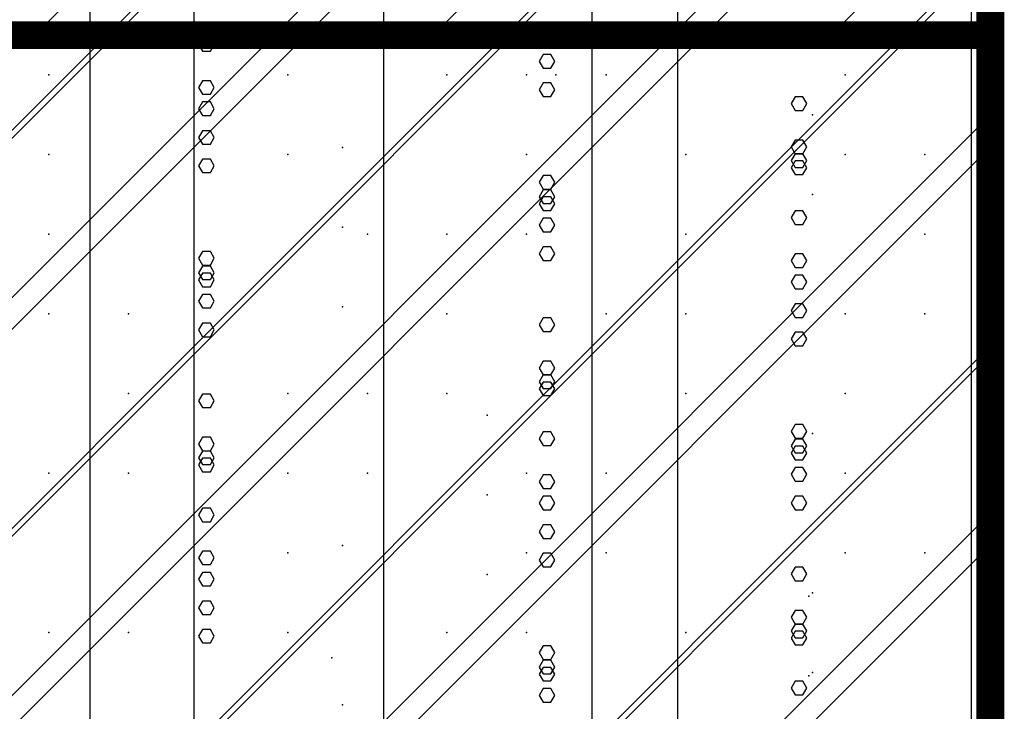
# Model space of a CAD drawing. Extents: x -2 to 113, y -136 to 16.
# Tile 79 of 256: x 50.61 to 54.25, y -93.14 to -90.58. Entities that reach past the tile are written whole.
import ezdxf

# ---------------------------------------------------------------- set-up
doc = ezdxf.new("R2010")
doc.units = 0
doc.header["$MEASUREMENT"] = 0
doc.linetypes.add('SOLID', pattern=[0])
doc.layers.get('0').update_dxf_attribs({"linetype": 'SOLID'})
for name, color, linetype in [('1', 7, 'SOLID'), ('10', 7, 'SOLID'), ('11', 7, 'SOLID'), ('12', 7, 'SOLID'), ('13', 7, 'SOLID'), ('14', 7, 'SOLID'), ('15', 7, 'SOLID'), ('16', 7, 'SOLID'), ('17', 7, 'SOLID'), ('18', 7, 'SOLID'), ('19', 7, 'SOLID'), ('2', 7, 'SOLID'), ('20', 7, 'SOLID'), ('21', 7, 'SOLID'), ('22', 7, 'SOLID'), ('23', 7, 'SOLID'), ('24', 7, 'SOLID'), ('25', 7, 'SOLID'), ('26', 7, 'SOLID'), ('27', 7, 'SOLID'), ('28', 7, 'SOLID'), ('29', 7, 'SOLID'), ('3', 7, 'SOLID'), ('30', 7, 'SOLID'), ('31', 7, 'SOLID'), ('32', 7, 'SOLID'), ('33', 7, 'SOLID'), ('34', 7, 'SOLID'), ('35', 7, 'SOLID'), ('36', 7, 'SOLID'), ('37', 7, 'SOLID'), ('38', 7, 'SOLID'), ('39', 7, 'SOLID'), ('4', 7, 'SOLID'), ('40', 7, 'SOLID'), ('41', 7, 'SOLID'), ('42', 7, 'SOLID'), ('43', 7, 'SOLID'), ('44', 7, 'SOLID'), ('45', 7, 'SOLID'), ('46', 7, 'SOLID'), ('47', 7, 'SOLID'), ('48', 7, 'SOLID'), ('49', 7, 'SOLID'), ('5', 7, 'SOLID'), ('50', 7, 'SOLID'), ('51', 7, 'SOLID'), ('52', 7, 'SOLID'), ('53', 7, 'SOLID'), ('54', 7, 'SOLID'), ('55', 7, 'SOLID'), ('56', 7, 'SOLID'), ('57', 7, 'SOLID'), ('58', 7, 'SOLID'), ('59', 7, 'SOLID'), ('6', 7, 'SOLID'), ('60', 7, 'SOLID'), ('61', 7, 'SOLID'), ('62', 7, 'SOLID'), ('63', 7, 'SOLID'), ('64', 7, 'SOLID'), ('65', 7, 'SOLID'), ('66', 7, 'SOLID'), ('67', 7, 'SOLID'), ('68', 7, 'SOLID'), ('7', 7, 'SOLID'), ('8', 7, 'SOLID'), ('9', 7, 'SOLID')]:
    doc.layers.add(name, color=color, linetype=linetype)

msp = doc.modelspace()

# ---------------------------------------------------------------- linework, layer by layer
at = {"color": 7, "linetype": 'SOLID', "const_width": 0.1029}
msp.add_lwpolyline([(54.1942, -13.1385), (54.1942, -125.6385)], dxfattribs=at)
at = {"layer": '1', "color": 7, "linetype": 'SOLID', "const_width": 0.1029}
msp.add_lwpolyline([(54.1942, -13.1385), (54.1942, -125.6385)], dxfattribs=at)
at = {"layer": '10', "color": 7, "linetype": 'SOLID', "const_width": 0.1029}
for points in [[(54.1942, -13.1385), (54.1942, -125.6385)], [(49.7825, -90.6385), (54.1942, -90.6385)]]:
    msp.add_lwpolyline(points, dxfattribs=at)
at = {"layer": '10', "color": 7, "linetype": 'SOLID'}
for points in [[(50.6648, -90.6385), (54.1942, -87.1091)], [(52.1354, -90.6385), (54.1942, -88.5797)], [(53.606, -90.6385), (54.1942, -90.0503)], [(50.8681, -125.6385), (50.8681, -90.6385)], [(51.9536, -125.6385), (51.9536, -90.6385)], [(53.0392, -125.6385), (53.0392, -90.6385)], [(54.1248, -125.6385), (54.1248, -90.6385)], [(53.5163, -90.8909), (53.5018, -90.866), (53.4728, -90.866), (53.4584, -90.8909), (53.4728, -90.9164), (53.5018, -90.9164), (53.5163, -90.8909)], [(52.5853, -91.7079), (52.5708, -91.6824), (52.5419, -91.6824), (52.5274, -91.7079), (52.5419, -91.7328), (52.5708, -91.7328), (52.5853, -91.7079)], [(51.3272, -91.9887), (51.3127, -91.9638), (51.2838, -91.9638), (51.2693, -91.9887), (51.2838, -92.0136), (51.3127, -92.0136), (51.3272, -91.9887)], [(53.5163, -92.6279), (53.5018, -92.603), (53.4728, -92.603), (53.4584, -92.6279), (53.4728, -92.6533), (53.5018, -92.6533), (53.5163, -92.6279)]]:
    msp.add_lwpolyline(points, dxfattribs=at)
at = {"layer": '11', "color": 7, "linetype": 'SOLID', "const_width": 0.1029}
msp.add_lwpolyline([(54.1942, -13.1385), (54.1942, -125.6385)], dxfattribs=at)
at = {"layer": '12', "color": 7, "linetype": 'SOLID', "const_width": 0.1029}
msp.add_lwpolyline([(54.1942, -13.1385), (54.1942, -125.6385)], dxfattribs=at)
at = {"layer": '12', "color": 7, "linetype": 'SOLID'}
for points in [[(50.8681, -125.6385), (50.8681, -74.1385)], [(51.9536, -125.6385), (51.9536, -74.1385)], [(53.0392, -125.6385), (53.0392, -74.1385)], [(54.1248, -125.6385), (54.1248, -74.1385)], [(52.5853, -90.8401), (52.5708, -90.8146), (52.5419, -90.8146), (52.5274, -90.8401), (52.5419, -90.865), (52.5708, -90.865), (52.5853, -90.8401)], [(51.3272, -91.1209), (51.3127, -91.096), (51.2838, -91.096), (51.2693, -91.1209), (51.2838, -91.1458), (51.3127, -91.1458), (51.3272, -91.1209)], [(53.5163, -91.7601), (53.5018, -91.7352), (53.4728, -91.7352), (53.4584, -91.7601), (53.4728, -91.7856), (53.5018, -91.7856), (53.5163, -91.7601)], [(52.5853, -92.577), (52.5708, -92.5515), (52.5419, -92.5515), (52.5274, -92.577), (52.5419, -92.6019), (52.5708, -92.6019), (52.5853, -92.577)], [(51.3272, -92.8578), (51.3127, -92.8329), (51.2838, -92.8329), (51.2693, -92.8578), (51.2838, -92.8827), (51.3127, -92.8827), (51.3272, -92.8578)]]:
    msp.add_lwpolyline(points, dxfattribs=at)
at = {"layer": '13', "color": 7, "linetype": 'SOLID', "const_width": 0.1029}
msp.add_lwpolyline([(54.1942, -13.1385), (54.1942, -125.6385)], dxfattribs=at)
at = {"layer": '14', "color": 7, "linetype": 'SOLID', "const_width": 0.1029}
msp.add_lwpolyline([(54.1942, -13.1385), (54.1942, -125.6385)], dxfattribs=at)
at = {"layer": '14', "color": 7, "linetype": 'SOLID'}
for points in [[(50.8681, -125.6385), (50.8681, -74.1385)], [(51.9536, -125.6385), (51.9536, -74.1385)], [(53.0392, -125.6385), (53.0392, -74.1385)], [(54.1248, -125.6385), (54.1248, -74.1385)], [(52.5853, -90.8401), (52.5708, -90.8146), (52.5419, -90.8146), (52.5274, -90.8401), (52.5419, -90.865), (52.5708, -90.865), (52.5853, -90.8401)], [(51.3272, -91.1209), (51.3127, -91.096), (51.2838, -91.096), (51.2693, -91.1209), (51.2838, -91.1458), (51.3127, -91.1458), (51.3272, -91.1209)], [(53.5163, -91.7601), (53.5018, -91.7352), (53.4728, -91.7352), (53.4584, -91.7601), (53.4728, -91.7856), (53.5018, -91.7856), (53.5163, -91.7601)], [(52.5853, -92.577), (52.5708, -92.5515), (52.5419, -92.5515), (52.5274, -92.577), (52.5419, -92.6019), (52.5708, -92.6019), (52.5853, -92.577)], [(51.3272, -92.8578), (51.3127, -92.8329), (51.2838, -92.8329), (51.2693, -92.8578), (51.2838, -92.8827), (51.3127, -92.8827), (51.3272, -92.8578)]]:
    msp.add_lwpolyline(points, dxfattribs=at)
at = {"layer": '15', "color": 7, "linetype": 'SOLID', "const_width": 0.1029}
msp.add_lwpolyline([(54.1942, -13.1385), (54.1942, -125.6385)], dxfattribs=at)
at = {"layer": '16', "color": 7, "linetype": 'SOLID', "const_width": 0.1029}
msp.add_lwpolyline([(54.1942, -13.1385), (54.1942, -125.6385)], dxfattribs=at)
at = {"layer": '16', "color": 7, "linetype": 'SOLID'}
for points in [[(50.8681, -125.6385), (50.8681, -68.6385)], [(51.9536, -125.6385), (51.9536, -68.6385)], [(53.0392, -125.6385), (53.0392, -68.6385)], [(54.1248, -125.6385), (54.1248, -68.6385)], [(51.3272, -90.8317), (51.3127, -90.8068), (51.2838, -90.8068), (51.2693, -90.8317), (51.2838, -90.8566), (51.3127, -90.8566), (51.3272, -90.8317)], [(53.5163, -91.4708), (53.5018, -91.4459), (53.4728, -91.4459), (53.4584, -91.4708), (53.4728, -91.4963), (53.5018, -91.4963), (53.5163, -91.4708)], [(52.5853, -92.2878), (52.5708, -92.2623), (52.5419, -92.2623), (52.5274, -92.2878), (52.5419, -92.3127), (52.5708, -92.3127), (52.5853, -92.2878)], [(51.3272, -92.5686), (51.3127, -92.5437), (51.2838, -92.5437), (51.2693, -92.5686), (51.2838, -92.5935), (51.3127, -92.5935), (51.3272, -92.5686)]]:
    msp.add_lwpolyline(points, dxfattribs=at)
at = {"layer": '17', "color": 7, "linetype": 'SOLID', "const_width": 0.1029}
msp.add_lwpolyline([(54.1942, -13.1385), (54.1942, -125.6385)], dxfattribs=at)
at = {"layer": '18', "color": 7, "linetype": 'SOLID', "const_width": 0.1029}
msp.add_lwpolyline([(54.1942, -13.1385), (54.1942, -125.6385)], dxfattribs=at)
at = {"layer": '18', "color": 7, "linetype": 'SOLID'}
for points in [[(50.8681, -125.6385), (50.8681, -55.6385)], [(51.9536, -125.6385), (51.9536, -55.6385)], [(53.0392, -125.6385), (53.0392, -55.6385)], [(54.1248, -125.6385), (54.1248, -55.6385)], [(53.5163, -90.6292), (53.5018, -90.6044), (53.4728, -90.6044), (53.4584, -90.6292), (53.4728, -90.6547), (53.5018, -90.6547), (53.5163, -90.6292)], [(52.5853, -91.4462), (52.5708, -91.4207), (52.5419, -91.4207), (52.5274, -91.4462), (52.5419, -91.4711), (52.5708, -91.4711), (52.5853, -91.4462)], [(51.3272, -91.727), (51.3127, -91.7021), (51.2838, -91.7021), (51.2693, -91.727), (51.2838, -91.7519), (51.3127, -91.7519), (51.3272, -91.727)], [(53.5163, -92.3662), (53.5018, -92.3413), (53.4728, -92.3413), (53.4584, -92.3662), (53.4728, -92.3916), (53.5018, -92.3916), (53.5163, -92.3662)]]:
    msp.add_lwpolyline(points, dxfattribs=at)
at = {"layer": '19', "color": 7, "linetype": 'SOLID', "const_width": 0.1029}
msp.add_lwpolyline([(54.1942, -13.1385), (54.1942, -125.6385)], dxfattribs=at)
at = {"layer": '2', "color": 7, "linetype": 'SOLID', "const_width": 0.1029}
msp.add_lwpolyline([(54.1942, -13.1385), (54.1942, -125.6385)], dxfattribs=at)
at = {"layer": '2', "color": 7, "linetype": 'SOLID'}
for points in [[(50.8681, -125.6385), (50.8681, -64.1385)], [(51.9536, -125.6385), (51.9536, -64.1385)], [(53.0392, -125.6385), (53.0392, -64.1385)], [(54.1248, -125.6385), (54.1248, -64.1385)], [(52.5853, -91.2616), (52.5708, -91.2361), (52.5419, -91.2361), (52.5274, -91.2616), (52.5419, -91.2865), (52.5708, -91.2865), (52.5853, -91.2616)], [(51.3272, -91.5424), (51.3127, -91.5175), (51.2838, -91.5175), (51.2693, -91.5424), (51.2838, -91.5673), (51.3127, -91.5673), (51.3272, -91.5424)], [(53.5163, -92.1816), (53.5018, -92.1567), (53.4728, -92.1567), (53.4584, -92.1816), (53.4728, -92.2071), (53.5018, -92.2071), (53.5163, -92.1816)], [(52.5853, -92.9985), (52.5708, -92.973), (52.5419, -92.973), (52.5274, -92.9985), (52.5419, -93.0234), (52.5708, -93.0234), (52.5853, -92.9985)]]:
    msp.add_lwpolyline(points, dxfattribs=at)
at = {"layer": '20', "color": 7, "linetype": 'SOLID', "const_width": 0.1029}
msp.add_lwpolyline([(54.1942, -13.1385), (54.1942, -125.6385)], dxfattribs=at)
at = {"layer": '20', "color": 7, "linetype": 'SOLID'}
for points in [[(50.8681, -125.6385), (50.8681, -89.1385)], [(51.9536, -125.6385), (51.9536, -89.1385)], [(53.0392, -125.6385), (53.0392, -89.1385)], [(54.1248, -125.6385), (54.1248, -89.1385)], [(53.5163, -91.1279), (53.5018, -91.103), (53.4728, -91.103), (53.4584, -91.1279), (53.4728, -91.1533), (53.5018, -91.1533), (53.5163, -91.1279)], [(52.5853, -91.9448), (52.5708, -91.9193), (52.5419, -91.9193), (52.5274, -91.9448), (52.5419, -91.9697), (52.5708, -91.9697), (52.5853, -91.9448)], [(51.3272, -92.2256), (51.3127, -92.2007), (51.2838, -92.2007), (51.2693, -92.2256), (51.2838, -92.2505), (51.3127, -92.2505), (51.3272, -92.2256)], [(53.5163, -92.8648), (53.5018, -92.8399), (53.4728, -92.8399), (53.4584, -92.8648), (53.4728, -92.8902), (53.5018, -92.8902), (53.5163, -92.8648)]]:
    msp.add_lwpolyline(points, dxfattribs=at)
at = {"layer": '21', "color": 7, "linetype": 'SOLID', "const_width": 0.1029}
msp.add_lwpolyline([(54.1942, -13.1385), (54.1942, -125.6385)], dxfattribs=at)
at = {"layer": '22', "color": 7, "linetype": 'SOLID', "const_width": 0.1029}
msp.add_lwpolyline([(54.1942, -13.1385), (54.1942, -125.6385)], dxfattribs=at)
at = {"layer": '22', "color": 7, "linetype": 'SOLID'}
for points in [[(50.8681, -125.6385), (50.8681, -45.6385)], [(51.9536, -125.6385), (51.9536, -45.6385)], [(53.0392, -125.6385), (53.0392, -45.6385)], [(54.1248, -125.6385), (54.1248, -45.6385)], [(53.5163, -91.0507), (53.5018, -91.0258), (53.4728, -91.0258), (53.4584, -91.0507), (53.4728, -91.0762), (53.5018, -91.0762), (53.5163, -91.0507)], [(52.5853, -91.8677), (52.5708, -91.8422), (52.5419, -91.8422), (52.5274, -91.8677), (52.5419, -91.8926), (52.5708, -91.8926), (52.5853, -91.8677)], [(51.3272, -92.1485), (51.3127, -92.1236), (51.2838, -92.1236), (51.2693, -92.1485), (51.2838, -92.1734), (51.3127, -92.1734), (51.3272, -92.1485)], [(53.5163, -92.7877), (53.5018, -92.7628), (53.4728, -92.7628), (53.4584, -92.7877), (53.4728, -92.8131), (53.5018, -92.8131), (53.5163, -92.7877)]]:
    msp.add_lwpolyline(points, dxfattribs=at)
at = {"layer": '23', "color": 7, "linetype": 'SOLID', "const_width": 0.1029}
msp.add_lwpolyline([(54.1942, -13.1385), (54.1942, -125.6385)], dxfattribs=at)
at = {"layer": '24', "color": 7, "linetype": 'SOLID', "const_width": 0.1029}
msp.add_lwpolyline([(54.1942, -13.1385), (54.1942, -125.6385)], dxfattribs=at)
at = {"layer": '24', "color": 7, "linetype": 'SOLID'}
for points in [[(50.8681, -125.6385), (50.8681, -60.6385)], [(51.9536, -125.6385), (51.9536, -60.6385)], [(53.0392, -125.6385), (53.0392, -60.6385)], [(54.1248, -125.6385), (54.1248, -60.6385)], [(52.5853, -91.2354), (52.5708, -91.21), (52.5419, -91.21), (52.5274, -91.2354), (52.5419, -91.2603), (52.5708, -91.2603), (52.5853, -91.2354)], [(51.3272, -91.5162), (51.3127, -91.4913), (51.2838, -91.4913), (51.2693, -91.5162), (51.2838, -91.5411), (51.3127, -91.5411), (51.3272, -91.5162)], [(53.5163, -92.1554), (53.5018, -92.1305), (53.4728, -92.1305), (53.4584, -92.1554), (53.4728, -92.1809), (53.5018, -92.1809), (53.5163, -92.1554)], [(52.5853, -92.9723), (52.5708, -92.9469), (52.5419, -92.9469), (52.5274, -92.9723), (52.5419, -92.9972), (52.5708, -92.9972), (52.5853, -92.9723)]]:
    msp.add_lwpolyline(points, dxfattribs=at)
at = {"layer": '25', "color": 7, "linetype": 'SOLID', "const_width": 0.1029}
msp.add_lwpolyline([(54.1942, -13.1385), (54.1942, -125.6385)], dxfattribs=at)
at = {"layer": '26', "color": 7, "linetype": 'SOLID', "const_width": 0.1029}
msp.add_lwpolyline([(54.1942, -13.1385), (54.1942, -125.6385)], dxfattribs=at)
at = {"layer": '26', "color": 7, "linetype": 'SOLID'}
for points in [[(50.8681, -95.6385), (50.8681, -86.6385)], [(51.9536, -95.6385), (51.9536, -86.6385)], [(53.0392, -95.6385), (53.0392, -86.6385)], [(54.1248, -95.6385), (54.1248, -86.6385)], [(52.5853, -91.1817), (52.5708, -91.1562), (52.5419, -91.1562), (52.5274, -91.1817), (52.5419, -91.2066), (52.5708, -91.2066), (52.5853, -91.1817)], [(51.3272, -91.4625), (51.3127, -91.4376), (51.2838, -91.4376), (51.2693, -91.4625), (51.2838, -91.4874), (51.3127, -91.4874), (51.3272, -91.4625)], [(53.5163, -92.1017), (53.5018, -92.0768), (53.4728, -92.0768), (53.4584, -92.1017), (53.4728, -92.1272), (53.5018, -92.1272), (53.5163, -92.1017)], [(52.5853, -92.9186), (52.5708, -92.8931), (52.5419, -92.8931), (52.5274, -92.9186), (52.5419, -92.9435), (52.5708, -92.9435), (52.5853, -92.9186)]]:
    msp.add_lwpolyline(points, dxfattribs=at)
at = {"layer": '27', "color": 7, "linetype": 'SOLID', "const_width": 0.1029}
msp.add_lwpolyline([(54.1942, -13.1385), (54.1942, -125.6385)], dxfattribs=at)
at = {"layer": '27', "color": 7, "linetype": 'SOLID'}
for points in [[(51.2531, -125.6385), (51.2531, -55.6385)], [(52.7237, -125.6385), (52.7237, -55.6385)]]:
    msp.add_lwpolyline(points, dxfattribs=at)
at = {"layer": '27', "color": 7}
for p in [(52.7751, -90.7856), (51.5987, -91.0797), (53.537, -91.2267), (50.7163, -91.3738), (52.481, -91.3738), (51.8011, -91.6412), (53.9516, -91.6679), (52.1869, -91.962), (53.0692, -91.962), (51.0104, -92.2562), (53.6575, -92.5503), (52.3354, -92.6305), (51.5987, -92.8444)]:
    msp.add_point(p, dxfattribs=at)
at = {"layer": '28', "color": 7, "linetype": 'SOLID', "const_width": 0.1029}
msp.add_lwpolyline([(54.1942, -13.1385), (54.1942, -125.6385)], dxfattribs=at)
at = {"layer": '29', "color": 7, "linetype": 'SOLID', "const_width": 0.1029}
msp.add_lwpolyline([(54.1942, -13.1385), (54.1942, -125.6385)], dxfattribs=at)
at = {"layer": '29', "color": 7, "linetype": 'SOLID'}
for points in [[(50.8681, -95.6385), (50.8681, -60.1385)], [(51.9536, -95.6385), (51.9536, -60.1385)], [(53.0392, -95.6385), (53.0392, -60.1385)], [(54.1248, -95.6385), (54.1248, -60.1385)], [(52.5853, -90.7354), (52.5708, -90.71), (52.5419, -90.71), (52.5274, -90.7354), (52.5419, -90.7603), (52.5708, -90.7603), (52.5853, -90.7354)], [(51.3272, -91.0162), (51.3127, -90.9913), (51.2838, -90.9913), (51.2693, -91.0162), (51.2838, -91.0411), (51.3127, -91.0411), (51.3272, -91.0162)], [(53.5163, -91.6554), (53.5018, -91.6305), (53.4728, -91.6305), (53.4584, -91.6554), (53.4728, -91.6809), (53.5018, -91.6809), (53.5163, -91.6554)], [(52.5853, -92.4723), (52.5708, -92.4469), (52.5419, -92.4469), (52.5274, -92.4723), (52.5419, -92.4972), (52.5708, -92.4972), (52.5853, -92.4723)], [(51.3272, -92.7531), (51.3127, -92.7283), (51.2838, -92.7283), (51.2693, -92.7531), (51.2838, -92.778), (51.3127, -92.778), (51.3272, -92.7531)]]:
    msp.add_lwpolyline(points, dxfattribs=at)
at = {"layer": '3', "color": 7, "linetype": 'SOLID', "const_width": 0.1029}
msp.add_lwpolyline([(54.1942, -13.1385), (54.1942, -125.6385)], dxfattribs=at)
at = {"layer": '30', "color": 7, "linetype": 'SOLID', "const_width": 0.1029}
msp.add_lwpolyline([(54.1942, -13.1385), (54.1942, -125.6385)], dxfattribs=at)
at = {"layer": '30', "color": 7, "linetype": 'SOLID'}
for points in [[(50.8681, -125.6385), (50.8681, -85.6385)], [(51.9536, -125.6385), (51.9536, -85.6385)], [(53.0392, -125.6385), (53.0392, -85.6385)], [(54.1248, -125.6385), (54.1248, -85.6385)], [(49.7825, -92.4032), (54.1942, -87.9915)], [(49.7825, -93.8738), (54.1942, -89.462)], [(49.7825, -95.3444), (54.1942, -90.9326)], [(53.5163, -91.1017), (53.5018, -91.0768), (53.4728, -91.0768), (53.4584, -91.1017), (53.4728, -91.1272), (53.5018, -91.1272), (53.5163, -91.1017)], [(52.5853, -91.9186), (52.5708, -91.8931), (52.5419, -91.8931), (52.5274, -91.9186), (52.5419, -91.9435), (52.5708, -91.9435), (52.5853, -91.9186)], [(51.3272, -92.1994), (51.3127, -92.1745), (51.2838, -92.1745), (51.2693, -92.1994), (51.2838, -92.2243), (51.3127, -92.2243), (51.3272, -92.1994)], [(49.7825, -96.815), (54.1942, -92.4032)], [(53.5163, -92.8386), (53.5018, -92.8137), (53.4728, -92.8137), (53.4584, -92.8386), (53.4728, -92.8641), (53.5018, -92.8641), (53.5163, -92.8386)]]:
    msp.add_lwpolyline(points, dxfattribs=at)
at = {"layer": '30', "color": 7}
for p in [(52.7751, -90.7856), (51.5987, -91.0797), (53.537, -91.2267), (50.7163, -91.3738), (52.481, -91.3738), (51.8011, -91.6412), (53.9516, -91.6679), (52.1869, -91.962), (53.0692, -91.962), (51.0104, -92.2562), (53.6575, -92.5503), (52.3354, -92.6305), (51.5987, -92.8444)]:
    msp.add_point(p, dxfattribs=at)
at = {"layer": '31', "color": 7, "linetype": 'SOLID', "const_width": 0.1029}
msp.add_lwpolyline([(54.1942, -13.1385), (54.1942, -125.6385)], dxfattribs=at)
at = {"layer": '31', "color": 7, "linetype": 'SOLID'}
for points in [[(49.7825, -91.815), (54.1942, -87.4032)], [(49.7825, -93.2856), (54.1942, -88.8738)], [(49.7825, -94.7562), (54.1942, -90.3444)], [(49.7825, -96.2267), (54.1942, -91.815)]]:
    msp.add_lwpolyline(points, dxfattribs=at)
at = {"layer": '31', "color": 7}
for p in [(53.537, -90.6385), (50.7163, -90.7856), (52.481, -90.7856), (51.8011, -91.0529), (53.9516, -91.0797), (52.1869, -91.3738), (53.0692, -91.3738), (51.0104, -91.6679), (53.6575, -91.962), (52.3354, -92.0423), (51.5987, -92.2562), (52.481, -92.5503), (53.5236, -92.7107), (51.0104, -92.8444), (51.761, -92.938)]:
    msp.add_point(p, dxfattribs=at)
at = {"layer": '32', "color": 7, "linetype": 'SOLID', "const_width": 0.1029}
msp.add_lwpolyline([(54.1942, -13.1385), (54.1942, -125.6385)], dxfattribs=at)
at = {"layer": '32', "color": 7, "linetype": 'SOLID'}
for points in [[(49.7825, -91.815), (54.1942, -87.4032)], [(49.7825, -93.2856), (54.1942, -88.8738)], [(49.7825, -94.7562), (54.1942, -90.3444)], [(49.7825, -96.2267), (54.1942, -91.815)]]:
    msp.add_lwpolyline(points, dxfattribs=at)
at = {"layer": '32', "color": 7}
for p in [(53.537, -90.6385), (50.7163, -90.7856), (52.481, -90.7856), (51.8011, -91.0529), (53.9516, -91.0797), (52.1869, -91.3738), (53.0692, -91.3738), (51.0104, -91.6679), (53.6575, -91.962), (52.3354, -92.0423), (51.5987, -92.2562), (52.481, -92.5503), (53.5236, -92.7107), (51.0104, -92.8444), (51.761, -92.938)]:
    msp.add_point(p, dxfattribs=at)
at = {"layer": '33', "color": 7, "linetype": 'SOLID', "const_width": 0.1029}
msp.add_lwpolyline([(54.1942, -13.1385), (54.1942, -125.6385)], dxfattribs=at)
at = {"layer": '33', "color": 7, "linetype": 'SOLID'}
for points in [[(49.7825, -91.815), (54.1942, -87.4032)], [(49.7825, -93.2856), (54.1942, -88.8738)], [(49.7825, -94.7562), (54.1942, -90.3444)], [(49.7825, -96.2267), (54.1942, -91.815)]]:
    msp.add_lwpolyline(points, dxfattribs=at)
at = {"layer": '33', "color": 7}
for p in [(53.537, -90.6385), (50.7163, -90.7856), (52.481, -90.7856), (51.8011, -91.0529), (53.9516, -91.0797), (52.1869, -91.3738), (53.0692, -91.3738), (51.0104, -91.6679), (53.6575, -91.962), (52.3354, -92.0423), (51.5987, -92.2562), (52.481, -92.5503), (53.5236, -92.7107), (51.0104, -92.8444), (51.761, -92.938)]:
    msp.add_point(p, dxfattribs=at)
at = {"layer": '34', "color": 7, "linetype": 'SOLID', "const_width": 0.1029}
msp.add_lwpolyline([(54.1942, -13.1385), (54.1942, -125.6385)], dxfattribs=at)
at = {"layer": '34', "color": 7, "linetype": 'SOLID'}
for points in [[(49.7825, -91.815), (54.1942, -87.4032)], [(49.7825, -93.2856), (54.1942, -88.8738)], [(49.7825, -94.7562), (54.1942, -90.3444)], [(49.7825, -96.2267), (54.1942, -91.815)]]:
    msp.add_lwpolyline(points, dxfattribs=at)
at = {"layer": '34', "color": 7}
for p in [(53.537, -90.6385), (50.7163, -90.7856), (52.481, -90.7856), (51.8011, -91.0529), (53.9516, -91.0797), (52.1869, -91.3738), (53.0692, -91.3738), (51.0104, -91.6679), (53.6575, -91.962), (52.3354, -92.0423), (51.5987, -92.2562), (52.481, -92.5503), (53.5236, -92.7107), (51.0104, -92.8444), (51.761, -92.938)]:
    msp.add_point(p, dxfattribs=at)
at = {"layer": '35', "color": 7, "linetype": 'SOLID', "const_width": 0.1029}
msp.add_lwpolyline([(54.1942, -13.1385), (54.1942, -125.6385)], dxfattribs=at)
at = {"layer": '35', "color": 7, "linetype": 'SOLID'}
for points in [[(49.7825, -91.815), (54.1942, -87.4032)], [(49.7825, -93.2856), (54.1942, -88.8738)], [(49.7825, -94.7562), (54.1942, -90.3444)], [(49.7825, -96.2267), (54.1942, -91.815)]]:
    msp.add_lwpolyline(points, dxfattribs=at)
at = {"layer": '35', "color": 7}
for p in [(53.537, -90.6385), (50.7163, -90.7856), (52.481, -90.7856), (51.8011, -91.0529), (53.9516, -91.0797), (52.1869, -91.3738), (53.0692, -91.3738), (51.0104, -91.6679), (53.6575, -91.962), (52.3354, -92.0423), (51.5987, -92.2562), (52.481, -92.5503), (53.5236, -92.7107), (51.0104, -92.8444), (51.761, -92.938)]:
    msp.add_point(p, dxfattribs=at)
at = {"layer": '36', "color": 7, "linetype": 'SOLID', "const_width": 0.1029}
msp.add_lwpolyline([(54.1942, -13.1385), (54.1942, -125.6385)], dxfattribs=at)
at = {"layer": '36', "color": 7, "linetype": 'SOLID'}
for points in [[(49.7825, -91.815), (54.1942, -87.4032)], [(49.7825, -93.2856), (54.1942, -88.8738)], [(49.7825, -94.7562), (54.1942, -90.3444)], [(49.7825, -96.2267), (54.1942, -91.815)]]:
    msp.add_lwpolyline(points, dxfattribs=at)
at = {"layer": '36', "color": 7}
for p in [(53.537, -90.6385), (50.7163, -90.7856), (52.481, -90.7856), (51.8011, -91.0529), (53.9516, -91.0797), (52.1869, -91.3738), (53.0692, -91.3738), (51.0104, -91.6679), (53.6575, -91.962), (52.3354, -92.0423), (51.5987, -92.2562), (52.481, -92.5503), (53.5236, -92.7107), (51.0104, -92.8444), (51.761, -92.938)]:
    msp.add_point(p, dxfattribs=at)
at = {"layer": '37', "color": 7, "linetype": 'SOLID', "const_width": 0.1029}
msp.add_lwpolyline([(54.1942, -13.1385), (54.1942, -125.6385)], dxfattribs=at)
at = {"layer": '37', "color": 7, "linetype": 'SOLID'}
for points in [[(49.7825, -91.815), (54.1942, -87.4032)], [(49.7825, -93.2856), (54.1942, -88.8738)], [(49.7825, -94.7562), (54.1942, -90.3444)], [(49.7825, -96.2267), (54.1942, -91.815)]]:
    msp.add_lwpolyline(points, dxfattribs=at)
at = {"layer": '37', "color": 7}
for p in [(53.537, -90.6385), (50.7163, -90.7856), (52.481, -90.7856), (51.8011, -91.0529), (53.9516, -91.0797), (52.1869, -91.3738), (53.0692, -91.3738), (51.0104, -91.6679), (53.6575, -91.962), (52.3354, -92.0423), (51.5987, -92.2562), (52.481, -92.5503), (53.5236, -92.7107), (51.0104, -92.8444), (51.761, -92.938)]:
    msp.add_point(p, dxfattribs=at)
at = {"layer": '38', "color": 7, "linetype": 'SOLID', "const_width": 0.1029}
msp.add_lwpolyline([(54.1942, -13.1385), (54.1942, -125.6385)], dxfattribs=at)
at = {"layer": '39', "color": 7, "linetype": 'SOLID', "const_width": 0.1029}
msp.add_lwpolyline([(54.1942, -13.1385), (54.1942, -125.6385)], dxfattribs=at)
at = {"layer": '39', "color": 7, "linetype": 'SOLID'}
for points in [[(51.2531, -125.6385), (51.2531, -50.6385)], [(52.7237, -125.6385), (52.7237, -50.6385)]]:
    msp.add_lwpolyline(points, dxfattribs=at)
at = {"layer": '39', "color": 7}
for p in [(50.7163, -90.7856), (52.1869, -90.7856), (53.6575, -91.0797), (51.8928, -91.3738), (52.7751, -91.6679), (51.5987, -91.962), (53.537, -92.1091), (50.7163, -92.2562), (52.481, -92.2562), (51.8011, -92.5235), (53.9516, -92.5503), (52.1869, -92.8444), (53.0692, -92.8444)]:
    msp.add_point(p, dxfattribs=at)
at = {"layer": '4', "color": 7, "linetype": 'SOLID', "const_width": 0.1029}
msp.add_lwpolyline([(54.1942, -13.1385), (54.1942, -125.6385)], dxfattribs=at)
at = {"layer": '4', "color": 7, "linetype": 'SOLID'}
for points in [[(50.8681, -125.6385), (50.8681, -79.1385)], [(51.9536, -125.6385), (51.9536, -79.1385)], [(53.0392, -125.6385), (53.0392, -79.1385)], [(54.1248, -125.6385), (54.1248, -79.1385)], [(52.5853, -90.6294), (52.5708, -90.6039), (52.5419, -90.6039), (52.5274, -90.6294), (52.5419, -90.6543), (52.5708, -90.6543), (52.5853, -90.6294)], [(51.3272, -90.9102), (51.3127, -90.8853), (51.2838, -90.8853), (51.2693, -90.9102), (51.2838, -90.9351), (51.3127, -90.9351), (51.3272, -90.9102)], [(53.5163, -91.5493), (53.5018, -91.5245), (53.4728, -91.5245), (53.4584, -91.5493), (53.4728, -91.5748), (53.5018, -91.5748), (53.5163, -91.5493)], [(52.5853, -92.3663), (52.5708, -92.3408), (52.5419, -92.3408), (52.5274, -92.3663), (52.5419, -92.3912), (52.5708, -92.3912), (52.5853, -92.3663)], [(51.3272, -92.6471), (51.3127, -92.6222), (51.2838, -92.6222), (51.2693, -92.6471), (51.2838, -92.672), (51.3127, -92.672), (51.3272, -92.6471)]]:
    msp.add_lwpolyline(points, dxfattribs=at)
at = {"layer": '40', "color": 7, "linetype": 'SOLID', "const_width": 0.1029}
msp.add_lwpolyline([(54.1942, -13.1385), (54.1942, -125.6385)], dxfattribs=at)
at = {"layer": '41', "color": 7, "linetype": 'SOLID', "const_width": 0.1029}
msp.add_lwpolyline([(54.1942, -13.1385), (54.1942, -125.6385)], dxfattribs=at)
at = {"layer": '41', "color": 7, "linetype": 'SOLID'}
for points in [[(51.2531, -125.6385), (51.2531, -45.6385)], [(52.7237, -125.6385), (52.7237, -45.6385)]]:
    msp.add_lwpolyline(points, dxfattribs=at)
at = {"layer": '41', "color": 7}
for p in [(52.5891, -90.7856), (53.6575, -90.7856), (51.5987, -91.0797), (53.0692, -91.3738), (50.7163, -91.6679), (52.1869, -91.6679), (53.6575, -91.962), (51.8928, -92.2562), (52.7751, -92.5503), (51.5987, -92.8444), (53.537, -92.9915)]:
    msp.add_point(p, dxfattribs=at)
at = {"layer": '42', "color": 7, "linetype": 'SOLID', "const_width": 0.1029}
msp.add_lwpolyline([(54.1942, -13.1385), (54.1942, -125.6385)], dxfattribs=at)
at = {"layer": '43', "color": 7, "linetype": 'SOLID', "const_width": 0.1029}
msp.add_lwpolyline([(54.1942, -13.1385), (54.1942, -125.6385)], dxfattribs=at)
at = {"layer": '43', "color": 7, "linetype": 'SOLID'}
for points in [[(50.8681, -125.6385), (50.8681, -60.6385)], [(51.9536, -125.6385), (51.9536, -60.6385)], [(53.0392, -125.6385), (53.0392, -60.6385)], [(54.1248, -125.6385), (54.1248, -60.6385)], [(52.5853, -91.2354), (52.5708, -91.21), (52.5419, -91.21), (52.5274, -91.2354), (52.5419, -91.2603), (52.5708, -91.2603), (52.5853, -91.2354)], [(51.3272, -91.5162), (51.3127, -91.4913), (51.2838, -91.4913), (51.2693, -91.5162), (51.2838, -91.5411), (51.3127, -91.5411), (51.3272, -91.5162)], [(53.5163, -92.1554), (53.5018, -92.1305), (53.4728, -92.1305), (53.4584, -92.1554), (53.4728, -92.1809), (53.5018, -92.1809), (53.5163, -92.1554)], [(52.5853, -92.9723), (52.5708, -92.9469), (52.5419, -92.9469), (52.5274, -92.9723), (52.5419, -92.9972), (52.5708, -92.9972), (52.5853, -92.9723)]]:
    msp.add_lwpolyline(points, dxfattribs=at)
at = {"layer": '44', "color": 7, "linetype": 'SOLID', "const_width": 0.1029}
msp.add_lwpolyline([(54.1942, -13.1385), (54.1942, -125.6385)], dxfattribs=at)
at = {"layer": '45', "color": 7, "linetype": 'SOLID', "const_width": 0.1029}
msp.add_lwpolyline([(54.1942, -13.1385), (54.1942, -125.6385)], dxfattribs=at)
at = {"layer": '46', "color": 7, "linetype": 'SOLID', "const_width": 0.1029}
msp.add_lwpolyline([(54.1942, -13.1385), (54.1942, -125.6385)], dxfattribs=at)
at = {"layer": '47', "color": 7, "linetype": 'SOLID', "const_width": 0.1029}
msp.add_lwpolyline([(54.1942, -13.1385), (54.1942, -125.6385)], dxfattribs=at)
at = {"layer": '48', "color": 7, "linetype": 'SOLID', "const_width": 0.1029}
msp.add_lwpolyline([(54.1942, -13.1385), (54.1942, -125.6385)], dxfattribs=at)
at = {"layer": '49', "color": 7, "linetype": 'SOLID', "const_width": 0.1029}
msp.add_lwpolyline([(54.1942, -13.1385), (54.1942, -125.6385)], dxfattribs=at)
at = {"layer": '5', "color": 7, "linetype": 'SOLID', "const_width": 0.1029}
msp.add_lwpolyline([(54.1942, -13.1385), (54.1942, -125.6385)], dxfattribs=at)
at = {"layer": '50', "color": 7, "linetype": 'SOLID', "const_width": 0.1029}
msp.add_lwpolyline([(54.1942, -13.1385), (54.1942, -125.6385)], dxfattribs=at)
at = {"layer": '50', "color": 7, "linetype": 'SOLID'}
for points in [[(51.2531, -125.6385), (51.2531, -74.1385)], [(52.7237, -125.6385), (52.7237, -74.1385)], [(49.7825, -91.7856), (54.1942, -87.3738)], [(49.7825, -92.5209), (54.1942, -88.1091)], [(49.7825, -93.2562), (54.1942, -88.8444)], [(49.7825, -93.9915), (54.1942, -89.5797)], [(49.7825, -94.7267), (54.1942, -90.315)], [(49.7825, -95.462), (54.1942, -91.0503)], [(49.7825, -96.1973), (54.1942, -91.7856)], [(49.7825, -96.9326), (54.1942, -92.5209)]]:
    msp.add_lwpolyline(points, dxfattribs=at)
at = {"layer": '51', "color": 7, "linetype": 'SOLID', "const_width": 0.1029}
msp.add_lwpolyline([(54.1942, -13.1385), (54.1942, -125.6385)], dxfattribs=at)
at = {"layer": '52', "color": 7, "linetype": 'SOLID', "const_width": 0.1029}
msp.add_lwpolyline([(54.1942, -13.1385), (54.1942, -125.6385)], dxfattribs=at)
at = {"layer": '52', "color": 7, "linetype": 'SOLID'}
for points in [[(51.2531, -125.6384), (51.2531, -95.6385), (51.2531, -80.6385)], [(52.7237, -125.6384), (52.7237, -110.6385), (52.7237, -80.6385)]]:
    msp.add_lwpolyline(points, dxfattribs=at)
at = {"layer": '52', "color": 7}
for p in [(51.5987, -90.7856), (53.0692, -91.0797), (50.7163, -91.3738), (52.1869, -91.3738), (53.6575, -91.6679), (51.8928, -91.962), (52.7751, -92.2562), (51.5987, -92.5503), (53.537, -92.6973), (50.7163, -92.8444), (52.481, -92.8444), (51.8011, -93.1118)]:
    msp.add_point(p, dxfattribs=at)
at = {"layer": '53', "color": 7, "linetype": 'SOLID', "const_width": 0.1029}
msp.add_lwpolyline([(54.1942, -13.1385), (54.1942, -125.6385)], dxfattribs=at)
at = {"layer": '54', "color": 7, "linetype": 'SOLID', "const_width": 0.1029}
msp.add_lwpolyline([(54.1942, -13.1385), (54.1942, -125.6385)], dxfattribs=at)
at = {"layer": '54', "color": 7, "linetype": 'SOLID'}
for points in [[(50.8681, -125.6385), (50.8681, -74.6385)], [(51.9536, -125.6385), (51.9536, -74.6385)], [(53.0392, -125.6385), (53.0392, -74.6385)], [(54.1248, -125.6385), (54.1248, -74.6385)], [(52.5853, -91.3401), (52.5708, -91.3146), (52.5419, -91.3146), (52.5274, -91.3401), (52.5419, -91.365), (52.5708, -91.365), (52.5853, -91.3401)], [(51.3272, -91.6209), (51.3127, -91.596), (51.2838, -91.596), (51.2693, -91.6209), (51.2838, -91.6458), (51.3127, -91.6458), (51.3272, -91.6209)], [(53.5163, -92.2601), (53.5018, -92.2352), (53.4728, -92.2352), (53.4584, -92.2601), (53.4728, -92.2856), (53.5018, -92.2856), (53.5163, -92.2601)], [(52.5853, -93.077), (52.5708, -93.0515), (52.5419, -93.0515), (52.5274, -93.077), (52.5419, -93.1019), (52.5708, -93.1019), (52.5853, -93.077)]]:
    msp.add_lwpolyline(points, dxfattribs=at)
at = {"layer": '55', "color": 7, "linetype": 'SOLID', "const_width": 0.1029}
msp.add_lwpolyline([(54.1942, -13.1385), (54.1942, -125.6385)], dxfattribs=at)
at = {"layer": '56', "color": 7, "linetype": 'SOLID', "const_width": 0.1029}
msp.add_lwpolyline([(54.1942, -13.1385), (54.1942, -125.6385)], dxfattribs=at)
at = {"layer": '57', "color": 7, "linetype": 'SOLID', "const_width": 0.1029}
msp.add_lwpolyline([(54.1942, -13.1385), (54.1942, -125.6385)], dxfattribs=at)
at = {"layer": '57', "color": 7, "linetype": 'SOLID'}
for points in [[(50.8681, -125.6385), (50.8681, -80.6385)], [(51.9536, -125.6385), (51.9536, -80.6385)], [(53.0392, -125.6385), (53.0392, -80.6385)], [(54.1248, -125.6385), (54.1248, -80.6385)], [(51.3272, -90.6732), (51.3127, -90.6484), (51.2838, -90.6484), (51.2693, -90.6732), (51.2838, -90.6981), (51.3127, -90.6981), (51.3272, -90.6732)], [(53.5163, -91.3124), (53.5018, -91.2875), (53.4728, -91.2875), (53.4584, -91.3124), (53.4728, -91.3379), (53.5018, -91.3379), (53.5163, -91.3124)], [(52.5853, -92.1294), (52.5708, -92.1039), (52.5419, -92.1039), (52.5274, -92.1294), (52.5419, -92.1543), (52.5708, -92.1543), (52.5853, -92.1294)], [(51.3272, -92.4102), (51.3127, -92.3853), (51.2838, -92.3853), (51.2693, -92.4102), (51.2838, -92.4351), (51.3127, -92.4351), (51.3272, -92.4102)], [(53.5163, -93.0493), (53.5018, -93.0245), (53.4728, -93.0245), (53.4584, -93.0493), (53.4728, -93.0748), (53.5018, -93.0748), (53.5163, -93.0493)]]:
    msp.add_lwpolyline(points, dxfattribs=at)
at = {"layer": '58', "color": 7, "linetype": 'SOLID', "const_width": 0.1029}
msp.add_lwpolyline([(54.1942, -13.1385), (54.1942, -125.6385)], dxfattribs=at)
at = {"layer": '59', "color": 7, "linetype": 'SOLID', "const_width": 0.1029}
msp.add_lwpolyline([(54.1942, -13.1385), (54.1942, -125.6385)], dxfattribs=at)
at = {"layer": '59', "color": 7, "linetype": 'SOLID'}
for points in [[(50.8681, -125.6385), (50.8681, -85.6385)], [(51.9536, -125.6385), (51.9536, -85.6385)], [(53.0392, -125.6385), (53.0392, -85.6385)], [(54.1248, -125.6385), (54.1248, -85.6385)], [(53.5163, -91.1017), (53.5018, -91.0768), (53.4728, -91.0768), (53.4584, -91.1017), (53.4728, -91.1272), (53.5018, -91.1272), (53.5163, -91.1017)], [(52.5853, -91.9186), (52.5708, -91.8931), (52.5419, -91.8931), (52.5274, -91.9186), (52.5419, -91.9435), (52.5708, -91.9435), (52.5853, -91.9186)], [(51.3272, -92.1994), (51.3127, -92.1745), (51.2838, -92.1745), (51.2693, -92.1994), (51.2838, -92.2243), (51.3127, -92.2243), (51.3272, -92.1994)], [(53.5163, -92.8386), (53.5018, -92.8137), (53.4728, -92.8137), (53.4584, -92.8386), (53.4728, -92.8641), (53.5018, -92.8641), (53.5163, -92.8386)]]:
    msp.add_lwpolyline(points, dxfattribs=at)
at = {"layer": '6', "color": 7, "linetype": 'SOLID', "const_width": 0.1029}
for points in [[(54.1942, -13.1385), (54.1942, -125.6385)], [(49.7825, -90.6385), (54.1942, -90.6385)]]:
    msp.add_lwpolyline(points, dxfattribs=at)
at = {"layer": '6', "color": 7, "linetype": 'SOLID'}
for points in [[(51.2531, -90.6385), (51.2531, -80.6385)], [(52.7237, -90.6385), (52.7237, -80.6385)], [(51.2531, -125.6384), (51.2531, -102.3052), (51.2531, -90.6385)], [(52.7237, -125.6384), (52.7237, -113.9718), (52.7237, -90.6385)]]:
    msp.add_lwpolyline(points, dxfattribs=at)
at = {"layer": '6', "color": 7}
for p in [(51.5987, -90.7856), (53.537, -90.9326), (50.7163, -91.0797), (52.481, -91.0797), (51.8011, -91.3471), (53.9516, -91.3738), (52.1869, -91.6679), (53.0692, -91.6679), (51.0104, -91.962), (53.6575, -92.2562), (52.3354, -92.3364), (51.5987, -92.5503), (52.481, -92.8444), (53.5236, -93.0048)]:
    msp.add_point(p, dxfattribs=at)
at = {"layer": '60', "color": 7, "linetype": 'SOLID', "const_width": 0.1029}
msp.add_lwpolyline([(54.1942, -13.1385), (54.1942, -125.6385)], dxfattribs=at)
at = {"layer": '61', "color": 7, "linetype": 'SOLID', "const_width": 0.1029}
msp.add_lwpolyline([(54.1942, -13.1385), (54.1942, -125.6385)], dxfattribs=at)
at = {"layer": '61', "color": 7, "linetype": 'SOLID'}
for points in [[(50.8681, -125.6385), (50.8681, -85.6385)], [(51.9536, -125.6385), (51.9536, -85.6385)], [(53.0392, -125.6385), (53.0392, -85.6385)], [(54.1248, -125.6385), (54.1248, -85.6385)], [(53.5163, -91.1017), (53.5018, -91.0768), (53.4728, -91.0768), (53.4584, -91.1017), (53.4728, -91.1272), (53.5018, -91.1272), (53.5163, -91.1017)], [(52.5853, -91.9186), (52.5708, -91.8931), (52.5419, -91.8931), (52.5274, -91.9186), (52.5419, -91.9435), (52.5708, -91.9435), (52.5853, -91.9186)], [(51.3272, -92.1994), (51.3127, -92.1745), (51.2838, -92.1745), (51.2693, -92.1994), (51.2838, -92.2243), (51.3127, -92.2243), (51.3272, -92.1994)], [(53.5163, -92.8386), (53.5018, -92.8137), (53.4728, -92.8137), (53.4584, -92.8386), (53.4728, -92.8641), (53.5018, -92.8641), (53.5163, -92.8386)]]:
    msp.add_lwpolyline(points, dxfattribs=at)
at = {"layer": '62', "color": 7, "linetype": 'SOLID', "const_width": 0.1029}
msp.add_lwpolyline([(54.1942, -13.1385), (54.1942, -125.6385)], dxfattribs=at)
at = {"layer": '63', "color": 7, "linetype": 'SOLID', "const_width": 0.1029}
msp.add_lwpolyline([(54.1942, -13.1385), (54.1942, -125.6385)], dxfattribs=at)
at = {"layer": '63', "color": 7, "linetype": 'SOLID'}
for points in [[(50.8681, -125.6385), (50.8681, -85.6385)], [(51.9536, -125.6385), (51.9536, -85.6385)], [(53.0392, -125.6385), (53.0392, -85.6385)], [(54.1248, -125.6385), (54.1248, -85.6385)], [(53.5163, -91.1017), (53.5018, -91.0768), (53.4728, -91.0768), (53.4584, -91.1017), (53.4728, -91.1272), (53.5018, -91.1272), (53.5163, -91.1017)], [(52.5853, -91.9186), (52.5708, -91.8931), (52.5419, -91.8931), (52.5274, -91.9186), (52.5419, -91.9435), (52.5708, -91.9435), (52.5853, -91.9186)], [(51.3272, -92.1994), (51.3127, -92.1745), (51.2838, -92.1745), (51.2693, -92.1994), (51.2838, -92.2243), (51.3127, -92.2243), (51.3272, -92.1994)], [(53.5163, -92.8386), (53.5018, -92.8137), (53.4728, -92.8137), (53.4584, -92.8386), (53.4728, -92.8641), (53.5018, -92.8641), (53.5163, -92.8386)]]:
    msp.add_lwpolyline(points, dxfattribs=at)
at = {"layer": '64', "color": 7, "linetype": 'SOLID', "const_width": 0.1029}
msp.add_lwpolyline([(54.1942, -13.1385), (54.1942, -125.6385)], dxfattribs=at)
at = {"layer": '65', "color": 7, "linetype": 'SOLID', "const_width": 0.1029}
msp.add_lwpolyline([(54.1942, -13.1385), (54.1942, -125.6385)], dxfattribs=at)
at = {"layer": '65', "color": 7, "linetype": 'SOLID'}
for points in [[(50.8681, -125.6385), (50.8681, -79.1385)], [(51.9536, -125.6385), (51.9536, -79.1385)], [(53.0392, -125.6385), (53.0392, -79.1385)], [(54.1248, -125.6385), (54.1248, -79.1385)], [(52.5853, -90.6294), (52.5708, -90.6039), (52.5419, -90.6039), (52.5274, -90.6294), (52.5419, -90.6543), (52.5708, -90.6543), (52.5853, -90.6294)], [(51.3272, -90.9102), (51.3127, -90.8853), (51.2838, -90.8853), (51.2693, -90.9102), (51.2838, -90.9351), (51.3127, -90.9351), (51.3272, -90.9102)], [(53.5163, -91.5493), (53.5018, -91.5245), (53.4728, -91.5245), (53.4584, -91.5493), (53.4728, -91.5748), (53.5018, -91.5748), (53.5163, -91.5493)], [(52.5853, -92.3663), (52.5708, -92.3408), (52.5419, -92.3408), (52.5274, -92.3663), (52.5419, -92.3912), (52.5708, -92.3912), (52.5853, -92.3663)], [(51.3272, -92.6471), (51.3127, -92.6222), (51.2838, -92.6222), (51.2693, -92.6471), (51.2838, -92.672), (51.3127, -92.672), (51.3272, -92.6471)]]:
    msp.add_lwpolyline(points, dxfattribs=at)
at = {"layer": '66', "color": 7, "linetype": 'SOLID', "const_width": 0.1029}
msp.add_lwpolyline([(54.1942, -13.1385), (54.1942, -125.6385)], dxfattribs=at)
at = {"layer": '67', "color": 7, "linetype": 'SOLID', "const_width": 0.1029}
msp.add_lwpolyline([(54.1942, -13.1385), (54.1942, -125.6385)], dxfattribs=at)
at = {"layer": '67', "color": 7, "linetype": 'SOLID'}
for points in [[(50.8681, -125.6385), (50.8681, -79.1385)], [(51.9536, -125.6385), (51.9536, -79.1385)], [(53.0392, -125.6385), (53.0392, -79.1385)], [(54.1248, -125.6385), (54.1248, -79.1385)], [(52.5853, -90.6294), (52.5708, -90.6039), (52.5419, -90.6039), (52.5274, -90.6294), (52.5419, -90.6543), (52.5708, -90.6543), (52.5853, -90.6294)], [(51.3272, -90.9102), (51.3127, -90.8853), (51.2838, -90.8853), (51.2693, -90.9102), (51.2838, -90.9351), (51.3127, -90.9351), (51.3272, -90.9102)], [(53.5163, -91.5493), (53.5018, -91.5245), (53.4728, -91.5245), (53.4584, -91.5493), (53.4728, -91.5748), (53.5018, -91.5748), (53.5163, -91.5493)], [(52.5853, -92.3663), (52.5708, -92.3408), (52.5419, -92.3408), (52.5274, -92.3663), (52.5419, -92.3912), (52.5708, -92.3912), (52.5853, -92.3663)], [(51.3272, -92.6471), (51.3127, -92.6222), (51.2838, -92.6222), (51.2693, -92.6471), (51.2838, -92.672), (51.3127, -92.672), (51.3272, -92.6471)]]:
    msp.add_lwpolyline(points, dxfattribs=at)
at = {"layer": '68', "color": 7, "linetype": 'SOLID', "const_width": 0.1029}
msp.add_lwpolyline([(54.1942, -13.1385), (54.1942, -125.6385)], dxfattribs=at)
at = {"layer": '7', "color": 7, "linetype": 'SOLID', "const_width": 0.1029}
msp.add_lwpolyline([(54.1942, -13.1385), (54.1942, -125.6385)], dxfattribs=at)
at = {"layer": '8', "color": 7, "linetype": 'SOLID', "const_width": 0.1029}
msp.add_lwpolyline([(54.1942, -13.1385), (54.1942, -125.6385)], dxfattribs=at)
at = {"layer": '8', "color": 7, "linetype": 'SOLID'}
for points in [[(50.8681, -125.6385), (50.8681, -85.6385)], [(51.9536, -125.6385), (51.9536, -85.6385)], [(53.0392, -125.6385), (53.0392, -85.6385)], [(54.1248, -125.6385), (54.1248, -85.6385)], [(53.5163, -91.1017), (53.5018, -91.0768), (53.4728, -91.0768), (53.4584, -91.1017), (53.4728, -91.1272), (53.5018, -91.1272), (53.5163, -91.1017)], [(52.5853, -91.9186), (52.5708, -91.8931), (52.5419, -91.8931), (52.5274, -91.9186), (52.5419, -91.9435), (52.5708, -91.9435), (52.5853, -91.9186)], [(51.3272, -92.1994), (51.3127, -92.1745), (51.2838, -92.1745), (51.2693, -92.1994), (51.2838, -92.2243), (51.3127, -92.2243), (51.3272, -92.1994)], [(53.5163, -92.8386), (53.5018, -92.8137), (53.4728, -92.8137), (53.4584, -92.8386), (53.4728, -92.8641), (53.5018, -92.8641), (53.5163, -92.8386)]]:
    msp.add_lwpolyline(points, dxfattribs=at)
at = {"layer": '9', "color": 7, "linetype": 'SOLID', "const_width": 0.1029}
msp.add_lwpolyline([(54.1942, -13.1385), (54.1942, -125.6385)], dxfattribs=at)

doc.saveas('drawing.dxf')
